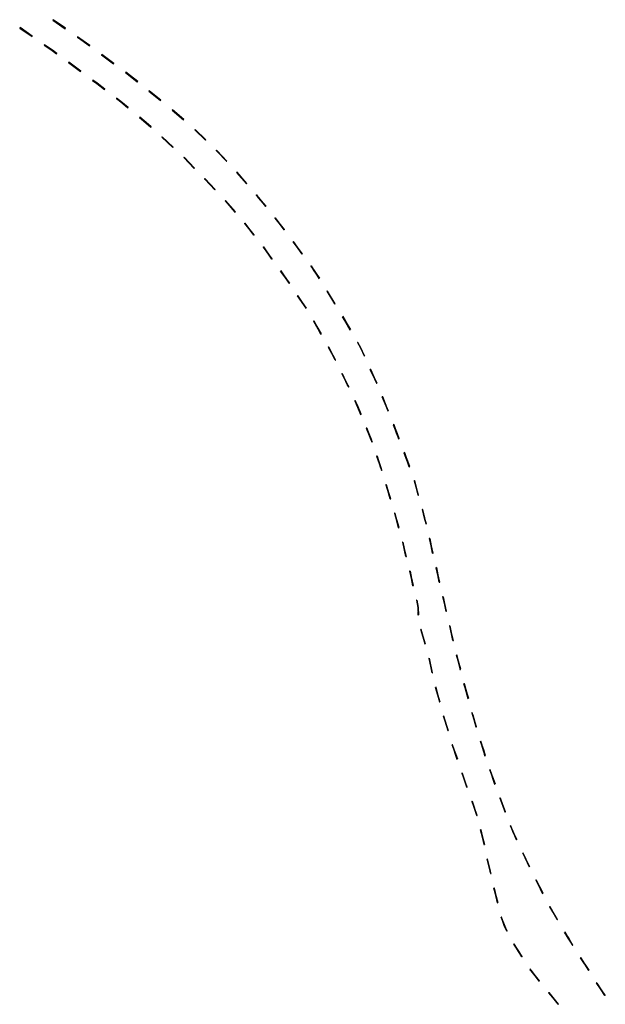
# Model space of a CAD drawing. Header units: metres. Extents: x 79047 to 79741, y 1317150 to 1317939.
# Tile 3 of 4: x 79244 to 79361, y 1317545 to 1317742. Entities that reach past the tile are written whole.
import ezdxf

# ---------------------------------------------------------------- set-up
doc = ezdxf.new("R2010")
doc.units = ezdxf.units.M
doc.layers.add('77300000_veoppmeriking_maskinelt', color=7, linetype='Continuous', true_color=0xf1f0ea)

msp = doc.modelspace()

# ---------------------------------------------------------------- meshes
at = {"layer": '77300000_veoppmeriking_maskinelt', "transparency": 33554687}
mesh = msp.add_polyface(dxfattribs=at)
corners = [(79252.61, 1317740.65, 21.39), (79250.21, 1317742.46, 21.15), (79250.15, 1317742.37, 21.15), (79252.66, 1317740.73, 21.39)]
mesh.append_faces([[corners[k] for k in face] for face in [(0, 1, 2), (3, 1, 0)]])
mesh = msp.add_polyface(dxfattribs=at)
corners = [(79246.02, 1317739.15, 20.9), (79243.5, 1317740.77, 20.69), (79245.97, 1317739.07, 20.9), (79243.56, 1317740.86, 20.69)]
mesh.append_faces([[corners[k] for k in face] for face in [(0, 1, 2), (1, 0, 3)]])
mesh = msp.add_polyface(dxfattribs=at)
corners = [(79255.06, 1317738.93, 21.63), (79256.2, 1317738.14, 21.74), (79255.12, 1317739.01, 21.63), (79257.55, 1317737.26, 21.86), (79256.25, 1317738.22, 21.74), (79257.49, 1317737.18, 21.86)]
mesh.append_faces([[corners[k] for k in face] for face in [(0, 1, 2), (1, 3, 4), (3, 1, 5), (1, 4, 2)]])
mesh = msp.add_polyface(dxfattribs=at)
corners = [(79248.43, 1317737.36, 21.11), (79250.01, 1317736.26, 21.24), (79248.49, 1317737.44, 21.11), (79250.94, 1317735.7, 21.33), (79250.07, 1317736.35, 21.24), (79250.88, 1317735.62, 21.32)]
mesh.append_faces([[corners[k] for k in face] for face in [(0, 1, 2), (1, 3, 4), (3, 1, 5), (1, 4, 2)]])
mesh = msp.add_polyface(dxfattribs=at)
corners = [(79262.38, 1317733.69, 22.36), (79259.91, 1317735.39, 22.11), (79262.32, 1317733.61, 22.36), (79259.97, 1317735.47, 22.11)]
mesh.append_faces([[corners[k] for k in face] for face in [(0, 1, 2), (1, 0, 3)]])
mesh = msp.add_polyface(dxfattribs=at)
corners = [(79255.76, 1317732.13, 21.8), (79253.29, 1317733.84, 21.56), (79255.7, 1317732.05, 21.8), (79253.35, 1317733.92, 21.57)]
mesh.append_faces([[corners[k] for k in face] for face in [(0, 1, 2), (1, 0, 3)]])
mesh = msp.add_polyface(dxfattribs=at)
corners = [(79258.11, 1317730.27, 21.77), (79258.99, 1317729.62, 21.89), (79258.17, 1317730.35, 21.8), (79260.56, 1317728.54, 22.1), (79259.05, 1317729.7, 21.91), (79260.5, 1317728.46, 22.1)]
mesh.append_faces([[corners[k] for k in face] for face in [(0, 1, 2), (1, 3, 4), (3, 1, 5), (1, 4, 2)]])
mesh = msp.add_polyface(dxfattribs=at)
corners = [(79264.73, 1317731.83, 22.61), (79265.68, 1317731.12, 22.71), (79264.79, 1317731.91, 22.61), (79267.16, 1317730.06, 22.86), (79265.75, 1317731.2, 22.71), (79267.09, 1317729.98, 22.86)]
mesh.append_faces([[corners[k] for k in face] for face in [(0, 1, 2), (1, 3, 4), (3, 1, 5), (1, 4, 2)]])
mesh = msp.add_polyface(dxfattribs=at)
corners = [(79271.76, 1317726.21, 23.36), (79269.49, 1317728.17, 23.11), (79269.43, 1317728.1, 23.11), (79271.82, 1317726.29, 23.36)]
mesh.append_faces([[corners[k] for k in face] for face in [(0, 1, 2), (3, 1, 0)]])
mesh = msp.add_polyface(dxfattribs=at)
corners = [(79262.88, 1317726.63, 22.37), (79263.75, 1317725.97, 22.48), (79262.94, 1317726.71, 22.38), (79265.27, 1317724.82, 22.65), (79263.81, 1317726.05, 22.49), (79265.21, 1317724.74, 22.64)]
mesh.append_faces([[corners[k] for k in face] for face in [(0, 1, 2), (1, 3, 4), (3, 1, 5), (1, 4, 2)]])
mesh = msp.add_polyface(dxfattribs=at)
corners = [(79276.34, 1317722.34, 23.84), (79274.13, 1317724.37, 23.6), (79274.06, 1317724.29, 23.6), (79276.41, 1317722.42, 23.84)]
mesh.append_faces([[corners[k] for k in face] for face in [(0, 1, 2), (3, 1, 0)]])
mesh = msp.add_polyface(dxfattribs=at)
corners = [(79268.81, 1317721.73, 23.07), (79267.57, 1317722.89, 22.95), (79267.51, 1317722.82, 22.95), (79269.86, 1317720.95, 23.17), (79268.87, 1317721.8, 23.07), (79269.8, 1317720.87, 23.17)]
mesh.append_faces([[corners[k] for k in face] for face in [(0, 1, 2), (0, 3, 4), (3, 0, 5), (0, 4, 1)]])
mesh = msp.add_polyface(dxfattribs=at)
corners = [(79280.76, 1317718.29, 24.31), (79278.68, 1317720.45, 24.08), (79278.61, 1317720.38, 24.08), (79280.83, 1317718.36, 24.31)]
mesh.append_faces([[corners[k] for k in face] for face in [(0, 1, 2), (3, 1, 0)]])
mesh = msp.add_polyface(dxfattribs=at)
corners = [(79274.28, 1317716.89, 23.63), (79272.01, 1317718.85, 23.4), (79274.21, 1317716.81, 23.62), (79272.07, 1317718.92, 23.4)]
mesh.append_faces([[corners[k] for k in face] for face in [(0, 1, 2), (1, 0, 3)]])
mesh = msp.add_polyface(dxfattribs=at)
corners = [(79282.92, 1317716.21, 24.55), (79283.05, 1317716.09, 24.56), (79282.99, 1317716.28, 24.55), (79285.05, 1317714.09, 24.8), (79283.12, 1317716.16, 24.56), (79284.98, 1317714.03, 24.8)]
mesh.append_faces([[corners[k] for k in face] for face in [(0, 1, 2), (1, 3, 4), (3, 1, 5), (1, 4, 2)]])
mesh = msp.add_polyface(dxfattribs=at)
corners = [(79278.57, 1317712.69, 24.38), (79276.41, 1317714.77, 24.06), (79278.5, 1317712.62, 24.42), (79276.48, 1317714.84, 24.06)]
mesh.append_faces([[corners[k] for k in face] for face in [(0, 1, 2), (1, 0, 3)]])
mesh = msp.add_polyface(dxfattribs=at)
corners = [(79280.66, 1317710.55, 24.29), (79280.59, 1317710.48, 24.28), (79280.61, 1317710.45, 24.29), (79282.73, 1317708.37, 24.54), (79280.69, 1317710.52, 24.29), (79282.65, 1317708.3, 24.54)]
mesh.append_faces([[corners[k] for k in face] for face in [(0, 1, 2), (2, 3, 4), (3, 2, 5), (2, 4, 0)]])
mesh = msp.add_polyface(dxfattribs=at)
corners = [(79289.04, 1317709.61, 25.27), (79287.01, 1317711.82, 25.04), (79288.96, 1317709.54, 25.27), (79287.08, 1317711.88, 25.04)]
mesh.append_faces([[corners[k] for k in face] for face in [(0, 1, 2), (1, 0, 3)]])
mesh = msp.add_polyface(dxfattribs=at)
corners = [(79290.92, 1317707.27, 25.5), (79291.4, 1317706.7, 25.55), (79290.99, 1317707.33, 25.5), (79292.89, 1317705.01, 25.72), (79291.48, 1317706.76, 25.55), (79292.81, 1317704.94, 25.72)]
mesh.append_faces([[corners[k] for k in face] for face in [(0, 1, 2), (1, 3, 4), (3, 1, 5), (1, 4, 2)]])
mesh = msp.add_polyface(dxfattribs=at)
corners = [(79286.75, 1317703.91, 25.15), (79284.69, 1317706.1, 24.79), (79286.67, 1317703.84, 25.14), (79284.77, 1317706.17, 24.8)]
mesh.append_faces([[corners[k] for k in face] for face in [(0, 1, 2), (1, 0, 3)]])
mesh = msp.add_polyface(dxfattribs=at)
corners = [(79296.55, 1317700.26, 26.18), (79294.76, 1317702.66, 25.95), (79294.68, 1317702.6, 25.95), (79296.63, 1317700.32, 26.18)]
mesh.append_faces([[corners[k] for k in face] for face in [(0, 1, 2), (3, 1, 0)]])
mesh = msp.add_polyface(dxfattribs=at)
corners = [(79290.48, 1317699.21, 25.5), (79288.68, 1317701.62, 25.23), (79288.61, 1317701.56, 25.23), (79290.55, 1317699.27, 25.5)]
mesh.append_faces([[corners[k] for k in face] for face in [(0, 1, 2), (3, 1, 0)]])
mesh = msp.add_polyface(dxfattribs=at)
corners = [(79294.08, 1317694.42, 26.21), (79292.38, 1317696.89, 25.79), (79292.3, 1317696.83, 25.79), (79294.16, 1317694.48, 26.17)]
mesh.append_faces([[corners[k] for k in face] for face in [(0, 1, 2), (3, 1, 0)]])
mesh = msp.add_polyface(dxfattribs=at)
corners = [(79300.18, 1317695.48, 26.65), (79298.34, 1317697.85, 26.42), (79300.1, 1317695.42, 26.65), (79298.42, 1317697.91, 26.42)]
mesh.append_faces([[corners[k] for k in face] for face in [(0, 1, 2), (1, 0, 3)]])
mesh = msp.add_polyface(dxfattribs=at)
corners = [(79302.62, 1317692.11, 26.98), (79301.94, 1317693.05, 26.89), (79302.53, 1317692.05, 26.98), (79301.86, 1317692.99, 26.89), (79303.6, 1317690.55, 27.12), (79303.51, 1317690.49, 27.12)]
mesh.append_faces([[corners[k] for k in face] for face in [(0, 1, 2), (3, 2, 1), (2, 4, 0), (4, 2, 5)]])
mesh = msp.add_polyface(dxfattribs=at)
corners = [(79297.63, 1317689.58, 26.53), (79295.83, 1317691.98, 26.29), (79297.55, 1317689.52, 26.53), (79295.91, 1317692.04, 26.29)]
mesh.append_faces([[corners[k] for k in face] for face in [(0, 1, 2), (1, 0, 3)]])
mesh = msp.add_polyface(dxfattribs=at)
corners = [(79300.96, 1317684.59, 27.09), (79299.22, 1317687.04, 26.82), (79300.87, 1317684.53, 27.09), (79299.31, 1317687.09, 26.83)]
mesh.append_faces([[corners[k] for k in face] for face in [(0, 1, 2), (1, 0, 3)]])
mesh = msp.add_polyface(dxfattribs=at)
corners = [(79306.7, 1317685.41, 27.58), (79305.19, 1317688, 27.35), (79305.1, 1317687.95, 27.35), (79306.78, 1317685.46, 27.58)]
mesh.append_faces([[corners[k] for k in face] for face in [(0, 1, 2), (3, 1, 0)]])
mesh = msp.add_polyface(dxfattribs=at)
corners = [(79309.83, 1317680.29, 28.05), (79308.26, 1317682.85, 27.81), (79309.74, 1317680.24, 28.05), (79308.34, 1317682.9, 27.81)]
mesh.append_faces([[corners[k] for k in face] for face in [(0, 1, 2), (1, 0, 3)]])
mesh = msp.add_polyface(dxfattribs=at)
corners = [(79303.92, 1317679.36, 27.56), (79302.5, 1317682.01, 27.34), (79302.41, 1317681.96, 27.34), (79304, 1317679.41, 27.57)]
mesh.append_faces([[corners[k] for k in face] for face in [(0, 1, 2), (3, 1, 0)]])
mesh = msp.add_polyface(dxfattribs=at)
corners = [(79306.74, 1317674.16, 27.99), (79305.45, 1317676.79, 27.76), (79305.36, 1317676.74, 27.77), (79306.83, 1317674.2, 27.98), (79306.86, 1317674.14, 27.99), (79306.77, 1317674.09, 27.99)]
mesh.append_faces([[corners[k] for k in face] for face in [(0, 1, 2), (3, 1, 0), (0, 4, 3), (4, 0, 5)]])
mesh = msp.add_polyface(dxfattribs=at)
corners = [(79311.92, 1317676.61, 28.39), (79311.31, 1317677.68, 28.28), (79311.84, 1317676.57, 28.39), (79311.23, 1317677.64, 28.28), (79312.65, 1317675, 28.51), (79312.56, 1317674.96, 28.51)]
mesh.append_faces([[corners[k] for k in face] for face in [(0, 1, 2), (3, 2, 1), (2, 4, 0), (4, 2, 5)]])
mesh = msp.add_polyface(dxfattribs=at)
corners = [(79309.23, 1317669.11, 28.46), (79308.19, 1317671.45, 28.22), (79308.1, 1317671.4, 28.21), (79309.32, 1317669.15, 28.47), (79309.51, 1317668.75, 28.52), (79309.42, 1317668.71, 28.51)]
mesh.append_faces([[corners[k] for k in face] for face in [(0, 1, 2), (3, 1, 0), (0, 4, 3), (4, 0, 5)]])
mesh = msp.add_polyface(dxfattribs=at)
corners = [(79315.12, 1317669.53, 28.96), (79313.8, 1317672.22, 28.73), (79315.03, 1317669.49, 28.96), (79313.89, 1317672.27, 28.73)]
mesh.append_faces([[corners[k] for k in face] for face in [(0, 1, 2), (1, 0, 3)]])
mesh = msp.add_polyface(dxfattribs=at)
corners = [(79311.22, 1317665.07, 28.8), (79310.78, 1317666.03, 28.73), (79311.13, 1317665.03, 28.8), (79310.68, 1317665.99, 28.73), (79311.96, 1317663.27, 28.93), (79311.87, 1317663.23, 28.93)]
mesh.append_faces([[corners[k] for k in face] for face in [(0, 1, 2), (3, 2, 1), (2, 4, 0), (4, 2, 5)]])
mesh = msp.add_polyface(dxfattribs=at)
corners = [(79317.41, 1317663.98, 29.4), (79316.22, 1317666.74, 29.18), (79317.32, 1317663.95, 29.4), (79316.31, 1317666.77, 29.18)]
mesh.append_faces([[corners[k] for k in face] for face in [(0, 1, 2), (1, 0, 3)]])
mesh = msp.add_polyface(dxfattribs=at)
corners = [(79319.15, 1317659.28, 29.76), (79318.5, 1317661.19, 29.62), (79318.41, 1317661.15, 29.62), (79319.24, 1317659.31, 29.76), (79319.59, 1317658.39, 29.83), (79319.49, 1317658.36, 29.83)]
mesh.append_faces([[corners[k] for k in face] for face in [(0, 1, 2), (3, 1, 0), (0, 4, 3), (4, 0, 5)]])
mesh = msp.add_polyface(dxfattribs=at)
corners = [(79313.93, 1317658.19, 29.33), (79313.09, 1317660.49, 29.12), (79313, 1317660.46, 29.16), (79314.02, 1317658.22, 29.33), (79314.2, 1317657.7, 29.37), (79314.11, 1317657.67, 29.37)]
mesh.append_faces([[corners[k] for k in face] for face in [(0, 1, 2), (3, 1, 0), (0, 4, 3), (4, 0, 5)]])
mesh = msp.add_polyface(dxfattribs=at)
corners = [(79321.61, 1317652.74, 30.24), (79320.65, 1317655.58, 30.04), (79320.55, 1317655.55, 30.04), (79321.71, 1317652.78, 30.24)]
mesh.append_faces([[corners[k] for k in face] for face in [(0, 1, 2), (3, 1, 0)]])
mesh = msp.add_polyface(dxfattribs=at)
corners = [(79315.9, 1317652.45, 29.82), (79315.17, 1317654.87, 29.62), (79315.08, 1317654.83, 29.62), (79315.99, 1317652.48, 29.82), (79316.13, 1317652.02, 29.86), (79316.04, 1317651.99, 29.86)]
mesh.append_faces([[corners[k] for k in face] for face in [(0, 1, 2), (3, 1, 0), (0, 4, 3), (4, 0, 5)]])
mesh = msp.add_polyface(dxfattribs=at)
corners = [(79317.82, 1317646.26, 30.36), (79317.02, 1317649.16, 30.01), (79316.93, 1317649.13, 30.01), (79317.91, 1317646.29, 30.32)]
mesh.append_faces([[corners[k] for k in face] for face in [(0, 1, 2), (3, 1, 0)]])
mesh = msp.add_polyface(dxfattribs=at)
corners = [(79323.4, 1317647.03, 30.63), (79322.71, 1317649.95, 30.42), (79322.61, 1317649.92, 30.42), (79323.5, 1317647.05, 30.63)]
mesh.append_faces([[corners[k] for k in face] for face in [(0, 1, 2), (3, 1, 0)]])
mesh = msp.add_polyface(dxfattribs=at)
corners = [(79319.5, 1317640.5, 30.82), (79318.76, 1317643.41, 30.61), (79318.66, 1317643.39, 30.61), (79319.6, 1317640.53, 30.81)]
mesh.append_faces([[corners[k] for k in face] for face in [(0, 1, 2), (3, 1, 0)]])
mesh = msp.add_polyface(dxfattribs=at)
corners = [(79324.66, 1317642.44, 30.92), (79324.29, 1317644.16, 30.81), (79324.2, 1317644.13, 30.81), (79324.76, 1317642.47, 30.92), (79325.04, 1317641.25, 31), (79324.94, 1317641.23, 31)]
mesh.append_faces([[corners[k] for k in face] for face in [(0, 1, 2), (3, 1, 0), (0, 4, 3), (4, 0, 5)]])
mesh = msp.add_polyface(dxfattribs=at)
corners = [(79320.97, 1317634.69, 31.17), (79320.33, 1317637.62, 31.01), (79320.24, 1317637.6, 31.01), (79321.06, 1317634.71, 31.17)]
mesh.append_faces([[corners[k] for k in face] for face in [(0, 1, 2), (3, 1, 0)]])
mesh = msp.add_polyface(dxfattribs=at)
corners = [(79326.29, 1317635.39, 31.36), (79325.72, 1317638.33, 31.18), (79325.62, 1317638.31, 31.18), (79326.39, 1317635.41, 31.36)]
mesh.append_faces([[corners[k] for k in face] for face in [(0, 1, 2), (3, 1, 0)]])
mesh = msp.add_polyface(dxfattribs=at)
corners = [(79322.37, 1317628.86, 31.67), (79321.78, 1317631.8, 31.41), (79321.68, 1317631.78, 31.41), (79322.47, 1317628.88, 31.67)]
mesh.append_faces([[corners[k] for k in face] for face in [(0, 1, 2), (3, 1, 0)]])
mesh = msp.add_polyface(dxfattribs=at)
corners = [(79327.64, 1317629.54, 31.75), (79327.07, 1317632.48, 31.55), (79326.97, 1317632.46, 31.55), (79327.74, 1317629.56, 31.75)]
mesh.append_faces([[corners[k] for k in face] for face in [(0, 1, 2), (3, 1, 0)]])
mesh = msp.add_polyface(dxfattribs=at)
corners = [(79323.07, 1317625.94, 31.93), (79323.41, 1317624.5, 32.05), (79323.16, 1317625.96, 31.92), (79323.45, 1317622.99, 32.05), (79323.51, 1317624.51, 32.05), (79323.35, 1317622.99, 32.05)]
mesh.append_faces([[corners[k] for k in face] for face in [(0, 1, 2), (3, 4, 1), (4, 2, 1), (5, 3, 1)]])
mesh = msp.add_polyface(dxfattribs=at)
corners = [(79329, 1317623.69, 32.17), (79328.42, 1317626.64, 31.96), (79328.32, 1317626.62, 31.96), (79329.09, 1317623.72, 32.17)]
mesh.append_faces([[corners[k] for k in face] for face in [(0, 1, 2), (3, 1, 0)]])
mesh = msp.add_polyface(dxfattribs=at)
corners = [(79324.84, 1317617.19, 32.48), (79323.95, 1317620.06, 32.26), (79324.74, 1317617.17, 32.48), (79324.04, 1317620.09, 32.26)]
mesh.append_faces([[corners[k] for k in face] for face in [(0, 1, 2), (1, 0, 3)]])
mesh = msp.add_polyface(dxfattribs=at)
corners = [(79330.39, 1317617.86, 32.54), (79329.79, 1317620.8, 32.36), (79329.69, 1317620.77, 32.36), (79330.49, 1317617.88, 32.54)]
mesh.append_faces([[corners[k] for k in face] for face in [(0, 1, 2), (3, 1, 0)]])
mesh = msp.add_polyface(dxfattribs=at)
corners = [(79326.21, 1317611.35, 33.01), (79325.62, 1317614.3, 32.81), (79325.52, 1317614.27, 32.81), (79326.3, 1317611.38, 33.01)]
mesh.append_faces([[corners[k] for k in face] for face in [(0, 1, 2), (3, 1, 0)]])
mesh = msp.add_polyface(dxfattribs=at)
corners = [(79331.87, 1317612.16, 32.97), (79331.09, 1317614.94, 32.75), (79331.77, 1317612.14, 32.97), (79331.19, 1317614.96, 32.75), (79331.8, 1317612.02, 32.98), (79331.9, 1317612.05, 32.98)]
mesh.append_faces([[corners[k] for k in face] for face in [(0, 1, 2), (1, 0, 3), (4, 0, 2), (4, 5, 0)]])
mesh = msp.add_polyface(dxfattribs=at)
corners = [(79327.78, 1317605.56, 33.65), (79326.91, 1317608.43, 33.23), (79327.68, 1317605.54, 33.66), (79327, 1317608.46, 33.23)]
mesh.append_faces([[corners[k] for k in face] for face in [(0, 1, 2), (1, 0, 3)]])
mesh = msp.add_polyface(dxfattribs=at)
corners = [(79333.48, 1317606.26, 33.41), (79332.59, 1317609.13, 33.2), (79333.38, 1317606.24, 33.41), (79332.69, 1317609.16, 33.2)]
mesh.append_faces([[corners[k] for k in face] for face in [(0, 1, 2), (1, 0, 3)]])
mesh = msp.add_polyface(dxfattribs=at)
corners = [(79329.44, 1317599.8, 33.88), (79328.47, 1317602.64, 33.76), (79329.34, 1317599.77, 33.89), (79328.57, 1317602.67, 33.76)]
mesh.append_faces([[corners[k] for k in face] for face in [(0, 1, 2), (1, 0, 3)]])
mesh = msp.add_polyface(dxfattribs=at)
corners = [(79334.39, 1317602.93, 33.63), (79334.17, 1317603.34, 33.6), (79334.3, 1317602.9, 33.63), (79334.27, 1317603.37, 33.6), (79335.03, 1317600.47, 33.78), (79335.13, 1317600.5, 33.78)]
mesh.append_faces([[corners[k] for k in face] for face in [(0, 1, 2), (1, 0, 3), (4, 0, 2), (5, 0, 4)]])
mesh = msp.add_polyface(dxfattribs=at)
corners = [(79331.29, 1317594.09, 34.15), (79330.23, 1317596.9, 34.02), (79331.19, 1317594.06, 34.2), (79330.32, 1317596.93, 33.99)]
mesh.append_faces([[corners[k] for k in face] for face in [(0, 1, 2), (1, 0, 3)]])
mesh = msp.add_polyface(dxfattribs=at)
corners = [(79336.55, 1317595.81, 34.08), (79335.9, 1317597.6, 33.97), (79336.45, 1317595.78, 34.08), (79336, 1317597.62, 33.97), (79336.81, 1317594.73, 34.15), (79336.9, 1317594.77, 34.15)]
mesh.append_faces([[corners[k] for k in face] for face in [(0, 1, 2), (1, 0, 3), (4, 0, 2), (4, 5, 0)]])
mesh = msp.add_polyface(dxfattribs=at)
corners = [(79338.84, 1317589.09, 34.49), (79337.77, 1317591.89, 34.32), (79338.74, 1317589.05, 34.49), (79337.87, 1317591.93, 34.32)]
mesh.append_faces([[corners[k] for k in face] for face in [(0, 1, 2), (1, 0, 3)]])
mesh = msp.add_polyface(dxfattribs=at)
corners = [(79333.16, 1317588.39, 34.59), (79332.26, 1317591.26, 34.37), (79332.17, 1317591.22, 34.4), (79333.25, 1317588.43, 34.59)]
mesh.append_faces([[corners[k] for k in face] for face in [(0, 1, 2), (3, 1, 0)]])
mesh = msp.add_polyface(dxfattribs=at)
corners = [(79340.84, 1317583.43, 34.81), (79339.85, 1317586.27, 34.66), (79339.76, 1317586.23, 34.66), (79340.93, 1317583.47, 34.81)]
mesh.append_faces([[corners[k] for k in face] for face in [(0, 1, 2), (3, 1, 0)]])
mesh = msp.add_polyface(dxfattribs=at)
corners = [(79335.15, 1317582.73, 34.99), (79334.25, 1317585.59, 34.79), (79334.15, 1317585.56, 34.8), (79335.24, 1317582.76, 34.98)]
mesh.append_faces([[corners[k] for k in face] for face in [(0, 1, 2), (3, 1, 0)]])
mesh = msp.add_polyface(dxfattribs=at)
corners = [(79336.69, 1317576.94, 35.34), (79335.93, 1317579.85, 35.16), (79336.59, 1317576.92, 35.35), (79336.03, 1317579.87, 35.16)]
mesh.append_faces([[corners[k] for k in face] for face in [(0, 1, 2), (1, 0, 3)]])
mesh = msp.add_polyface(dxfattribs=at)
corners = [(79342.42, 1317579.61, 35.02), (79341.92, 1317580.63, 34.97), (79342.33, 1317579.57, 35.02), (79342.01, 1317580.67, 34.96), (79343.11, 1317577.88, 35.1), (79343.2, 1317577.92, 35.1)]
mesh.append_faces([[corners[k] for k in face] for face in [(0, 1, 2), (1, 0, 3), (4, 0, 2), (5, 0, 4)]])
mesh = msp.add_polyface(dxfattribs=at)
corners = [(79337.79, 1317571.91, 35.59), (79337.23, 1317573.99, 35.53), (79337.7, 1317571.89, 35.6), (79337.33, 1317574.01, 35.52), (79337.91, 1317571.21, 35.62), (79338.01, 1317571.23, 35.61), (79338.04, 1317571.1, 35.61), (79337.94, 1317571.08, 35.62)]
mesh.append_faces([[corners[k] for k in face] for face in [(0, 1, 2), (1, 0, 3), (4, 0, 2), (4, 5, 0), (4, 6, 5), (6, 4, 7)]])
mesh = msp.add_polyface(dxfattribs=at)
corners = [(79345.74, 1317572.48, 35.35), (79344.38, 1317575.16, 35.22), (79345.65, 1317572.44, 35.35), (79344.47, 1317575.2, 35.22)]
mesh.append_faces([[corners[k] for k in face] for face in [(0, 1, 2), (1, 0, 3)]])
mesh = msp.add_polyface(dxfattribs=at)
corners = [(79339.36, 1317565.24, 35.73), (79338.6, 1317568.15, 35.7), (79339.26, 1317565.22, 35.74), (79338.7, 1317568.17, 35.69)]
mesh.append_faces([[corners[k] for k in face] for face in [(0, 1, 2), (1, 0, 3)]])
mesh = msp.add_polyface(dxfattribs=at)
corners = [(79348.36, 1317567.09, 35.58), (79347.07, 1317569.8, 35.47), (79346.98, 1317569.75, 35.47), (79348.45, 1317567.13, 35.58)]
mesh.append_faces([[corners[k] for k in face] for face in [(0, 1, 2), (3, 1, 0)]])
mesh = msp.add_polyface(dxfattribs=at)
corners = [(79351.27, 1317561.84, 35.8), (79349.84, 1317564.48, 35.69), (79349.75, 1317564.43, 35.69), (79351.35, 1317561.89, 35.8)]
mesh.append_faces([[corners[k] for k in face] for face in [(0, 1, 2), (3, 1, 0)]])
mesh = msp.add_polyface(dxfattribs=at)
corners = [(79340.03, 1317562.32, 35.83), (79340.77, 1317560.55, 35.95), (79340.12, 1317562.36, 35.82), (79340.67, 1317560.51, 35.95), (79341.17, 1317559.55, 35.99), (79341.26, 1317559.6, 36)]
mesh.append_faces([[corners[k] for k in face] for face in [(0, 1, 2), (1, 0, 3), (4, 1, 3), (5, 1, 4)]])
mesh = msp.add_polyface(dxfattribs=at)
corners = [(79353.54, 1317558.17, 35.94), (79352.78, 1317559.25, 35.9), (79353.45, 1317558.11, 35.94), (79352.87, 1317559.3, 35.9), (79354.35, 1317556.69, 35.99), (79354.43, 1317556.74, 35.99)]
mesh.append_faces([[corners[k] for k in face] for face in [(0, 1, 2), (1, 0, 3), (4, 0, 2), (5, 0, 4)]])
mesh = msp.add_polyface(dxfattribs=at)
corners = [(79343.53, 1317555.51, 36.08), (79342.6, 1317556.91, 36.05), (79343.44, 1317555.46, 36.11), (79342.69, 1317556.96, 36.03), (79344.17, 1317554.35, 36.13), (79344.26, 1317554.41, 36.1)]
mesh.append_faces([[corners[k] for k in face] for face in [(0, 1, 2), (1, 0, 3), (4, 0, 2), (5, 0, 4)]])
mesh = msp.add_polyface(dxfattribs=at)
corners = [(79357.63, 1317551.66, 36.14), (79355.95, 1317554.15, 36.07), (79357.54, 1317551.61, 36.14), (79356.03, 1317554.2, 36.07)]
mesh.append_faces([[corners[k] for k in face] for face in [(0, 1, 2), (1, 0, 3)]])
mesh = msp.add_polyface(dxfattribs=at)
corners = [(79346.07, 1317551.65, 36.16), (79345.82, 1317551.85, 36.18), (79345.99, 1317551.59, 36.19), (79345.91, 1317551.9, 36.15), (79347.73, 1317549.52, 36.2), (79347.65, 1317549.46, 36.2)]
mesh.append_faces([[corners[k] for k in face] for face in [(0, 1, 2), (1, 0, 3), (4, 0, 5), (5, 0, 2)]])
mesh = msp.add_polyface(dxfattribs=at)
corners = [(79360.94, 1317546.66, 36.24), (79359.26, 1317549.07, 36.2), (79360.86, 1317546.61, 36.25), (79359.14, 1317549.07, 36.2), (79359.23, 1317549.12, 36.2), (79359.17, 1317549.02, 36.2)]
mesh.append_faces([[corners[k] for k in face] for face in [(0, 1, 2), (3, 1, 4), (1, 3, 5), (2, 1, 5)]])
mesh = msp.add_polyface(dxfattribs=at)
corners = [(79351.48, 1317544.84, 36.37), (79349.6, 1317547.18, 36.28), (79349.53, 1317547.12, 36.29), (79351.55, 1317544.9, 36.37)]
mesh.append_faces([[corners[k] for k in face] for face in [(0, 1, 2), (3, 1, 0)]])

doc.saveas('drawing.dxf')
